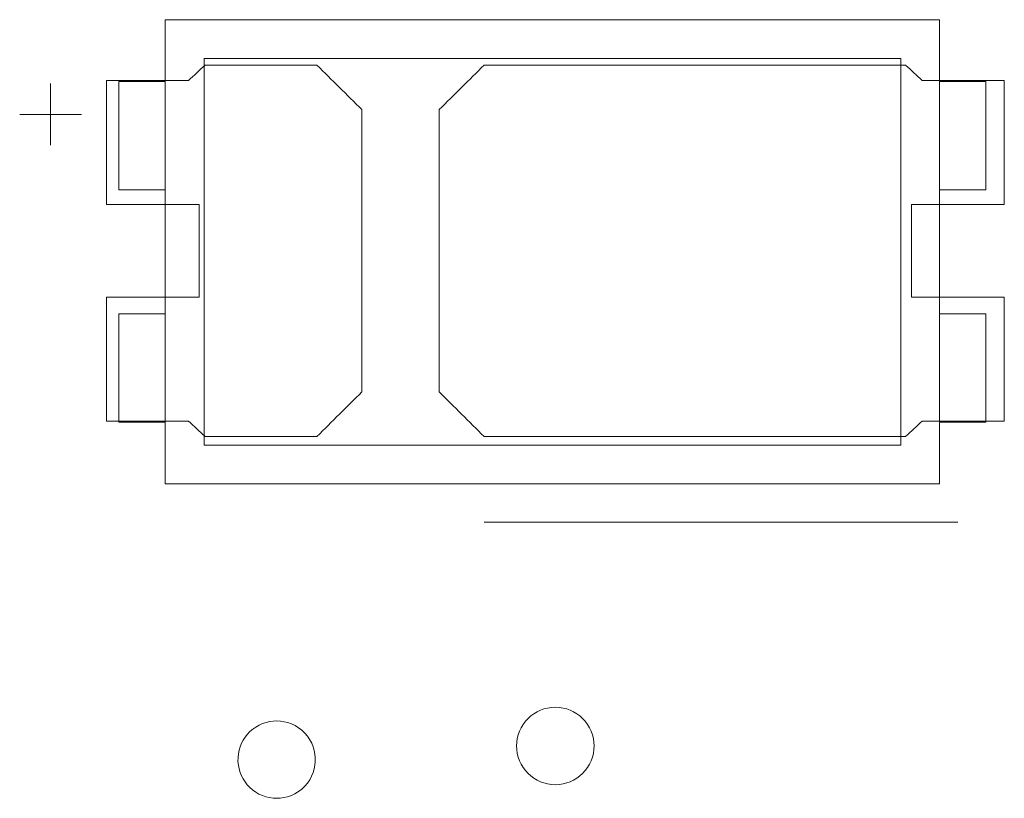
# Model space of a CAD drawing. Header units: inches. Extents: x -35 to 647, y 178 to 608.
# Tile 51 of 234: x 46.24 to 52.6, y 556.49 to 561.52. Entities that reach past the tile are written whole.
import ezdxf

# ---------------------------------------------------------------- set-up
doc = ezdxf.new("R2010")
doc.units = ezdxf.units.IN
doc.header["$MEASUREMENT"] = 0
doc.layers.add('1', color=7, linetype='Continuous')

# ---------------------------------------------------------------- blocks, each defined once
blk = doc.blocks.new('block 83')
at = {"layer": '1', "color": 155, "lineweight": 18, "true_color": 0x4c7299}
blk.add_lwpolyline([(52.1762, 560.4181), (52.4762, 560.4181)], dxfattribs=at)
blk = doc.blocks.new('block 84')
at = {"layer": '1', "color": 155, "lineweight": 18, "true_color": 0x4c7299}
blk.add_lwpolyline([(52.4762, 560.4181), (52.4762, 561.1181)], dxfattribs=at)
blk = doc.blocks.new('block 204')
at = {"layer": '1', "color": 155, "lineweight": 18, "true_color": 0x4c7299}
blk.add_lwpolyline([(47.1762, 560.4181), (46.8762, 560.4181)], dxfattribs=at)
blk = doc.blocks.new('block 326')
at = {"layer": '1', "color": 155, "lineweight": 18, "true_color": 0x4c7299}
blk.add_lwpolyline([(51.9262, 561.2681), (51.9262, 558.7681)], dxfattribs=at)
blk = doc.blocks.new('block 327')
at = {"layer": '1', "color": 155, "lineweight": 18, "true_color": 0x4c7299}
blk.add_lwpolyline([(51.9262, 558.7681), (47.4262, 558.7681)], dxfattribs=at)
blk = doc.blocks.new('block 328')
at = {"layer": '1', "color": 155, "lineweight": 18, "true_color": 0x4c7299}
blk.add_lwpolyline([(47.4262, 561.2681), (51.9262, 561.2681)], dxfattribs=at)
blk = doc.blocks.new('block 329')
at = {"layer": '1', "color": 155, "lineweight": 18, "true_color": 0x4c7299}
blk.add_lwpolyline([(52.1762, 558.5181), (52.1762, 561.5181)], dxfattribs=at)
blk = doc.blocks.new('block 330')
at = {"layer": '1', "color": 155, "lineweight": 18, "true_color": 0x4c7299}
blk.add_lwpolyline([(47.1762, 561.5181), (47.1762, 558.5181)], dxfattribs=at)
blk = doc.blocks.new('block 331')
at = {"layer": '1', "color": 155, "lineweight": 18, "true_color": 0x4c7299}
blk.add_lwpolyline([(52.1762, 559.6181), (52.4762, 559.6181)], dxfattribs=at)
blk = doc.blocks.new('block 332')
at = {"layer": '1', "color": 155, "lineweight": 18, "true_color": 0x4c7299}
blk.add_lwpolyline([(47.4262, 558.7681), (47.4262, 561.2681)], dxfattribs=at)
blk = doc.blocks.new('block 333')
at = {"layer": '1', "color": 155, "lineweight": 18, "true_color": 0x4c7299}
blk.add_lwpolyline([(47.1762, 558.5181), (52.1762, 558.5181)], dxfattribs=at)
blk = doc.blocks.new('block 334')
at = {"layer": '1', "color": 155, "lineweight": 18, "true_color": 0x4c7299}
blk.add_lwpolyline([(52.1762, 561.5181), (47.1762, 561.5181)], dxfattribs=at)
blk = doc.blocks.new('block 335')
at = {"layer": '1', "color": 155, "lineweight": 18, "true_color": 0x4c7299}
blk.add_lwpolyline([(46.8762, 561.1181), (47.1762, 561.1181)], dxfattribs=at)
blk = doc.blocks.new('block 336')
at = {"layer": '1', "color": 155, "lineweight": 18, "true_color": 0x4c7299}
blk.add_lwpolyline([(46.8762, 560.4181), (46.8762, 561.1181)], dxfattribs=at)
blk = doc.blocks.new('block 337')
at = {"layer": '1', "color": 155, "lineweight": 18, "true_color": 0x4c7299}
blk.add_lwpolyline([(46.8762, 558.9181), (47.1762, 558.9181)], dxfattribs=at)
blk = doc.blocks.new('block 338')
at = {"layer": '1', "color": 155, "lineweight": 18, "true_color": 0x4c7299}
blk.add_lwpolyline([(52.4762, 561.1181), (52.1762, 561.1181)], dxfattribs=at)
blk = doc.blocks.new('block 339')
at = {"layer": '1', "color": 155, "lineweight": 18, "true_color": 0x4c7299}
blk.add_lwpolyline([(46.8762, 559.6181), (46.8762, 558.9181)], dxfattribs=at)
blk = doc.blocks.new('block 340')
at = {"layer": '1', "color": 155, "lineweight": 18, "true_color": 0x4c7299}
blk.add_lwpolyline([(52.4762, 558.9181), (52.1762, 558.9181)], dxfattribs=at)
blk = doc.blocks.new('block 486')
at = {"layer": '1', "color": 155, "lineweight": 18, "true_color": 0x4c7299}
blk.add_lwpolyline([(47.1762, 559.6181), (46.8762, 559.6181)], dxfattribs=at)
blk = doc.blocks.new('block 487')
at = {"layer": '1', "color": 155, "lineweight": 18, "true_color": 0x4c7299}
blk.add_lwpolyline([(52.4762, 559.6181), (52.4762, 558.9181)], dxfattribs=at)
blk = doc.blocks.new('block 1582')
at = {"layer": '1', "color": 18, "lineweight": 13, "true_color": 0x4c0000}
blk.add_lwpolyline([(52.2954, 558.2713), (49.2351, 558.2713)], dxfattribs=at)
blk = doc.blocks.new('block 1606')
at = {"layer": '1', "color": 18, "lineweight": 13, "true_color": 0x4c0000}
blk.add_lwpolyline([(52.2954, 558.2713), (49.2351, 558.2713)], dxfattribs=at)
blk = doc.blocks.new('block 1737')
at = {"layer": '1', "color": 18, "lineweight": 13, "true_color": 0x4c0000}
blk.add_lwpolyline([(46.2355, 560.9059), (46.6355, 560.9059)], dxfattribs=at)
blk = doc.blocks.new('block 1738')
at = {"layer": '1', "color": 18, "lineweight": 13, "true_color": 0x4c0000}
blk.add_lwpolyline([(46.4345, 560.7065), (46.4345, 561.1065)], dxfattribs=at)
blk = doc.blocks.new('block 1777')
at = {"layer": '1', "color": 18, "lineweight": 13, "true_color": 0x4c0000}
blk.add_lwpolyline([(46.4345, 560.7065), (46.4345, 561.1065)], dxfattribs=at)
blk = doc.blocks.new('block 1808')
at = {"layer": '1', "color": 18, "lineweight": 13, "true_color": 0x4c0000}
blk.add_lwpolyline([(46.2355, 560.9059), (46.6355, 560.9059)], dxfattribs=at)
blk = doc.blocks.new('block 5826')
at = {"layer": '1', "color": 18, "lineweight": 13, "true_color": 0x4c0000}
blk.add_open_spline([(52.5954, 560.3245), (52.5954, 560.5912), (52.5954, 560.8578), (52.5954, 561.1245), (52.4186, 561.1245), (52.2419, 561.1245), (52.0652, 561.1245), (52.0294, 561.1578), (51.9937, 561.1912), (51.958, 561.2245), (51.0503, 561.2245), (50.1427, 561.2245), (49.2351, 561.2245), (49.1385, 561.1286), (49.0419, 561.0326), (48.9454, 560.9367), (48.9454, 560.3286), (48.9454, 559.7205), (48.9454, 559.1124), (49.0419, 559.0164), (49.1385, 558.9205), (49.2351, 558.8245), (50.1427, 558.8245), (51.0503, 558.8245), (51.958, 558.8245), (51.9937, 558.8578), (52.0294, 558.8912), (52.0652, 558.9245), (52.2419, 558.9245), (52.4186, 558.9245), (52.5954, 558.9245), (52.5954, 559.1912), (52.5954, 559.4578), (52.5954, 559.7245), (52.3954, 559.7245), (52.1954, 559.7245), (51.9954, 559.7245), (51.9954, 559.9245), (51.9954, 560.1245), (51.9954, 560.3245), (52.1954, 560.3245), (52.3954, 560.3245), (52.5954, 560.3245)], degree=3, knots=[0, 0, 0, 0, 1, 1, 1, 2, 2, 2, 3, 3, 3, 4, 4, 4, 5, 5, 5, 6, 6, 6, 7, 7, 7, 8, 8, 8, 9, 9, 9, 10, 10, 10, 11, 11, 11, 12, 12, 12, 13, 13, 13, 14, 14, 14, 14], dxfattribs=at)
blk = doc.blocks.new('block 5827')
at = {"layer": '1', "color": 18, "lineweight": 13, "true_color": 0x4c0000}
blk.add_open_spline([(52.5954, 560.3245), (52.5954, 560.5912), (52.5954, 560.8578), (52.5954, 561.1245), (52.4186, 561.1245), (52.2419, 561.1245), (52.0652, 561.1245), (52.0294, 561.1578), (51.9937, 561.1912), (51.958, 561.2245), (51.0503, 561.2245), (50.1427, 561.2245), (49.2351, 561.2245), (49.1385, 561.1286), (49.0419, 561.0326), (48.9454, 560.9367), (48.9454, 560.3286), (48.9454, 559.7205), (48.9454, 559.1124), (49.0419, 559.0164), (49.1385, 558.9205), (49.2351, 558.8245), (50.1427, 558.8245), (51.0503, 558.8245), (51.958, 558.8245), (51.9937, 558.8578), (52.0294, 558.8912), (52.0652, 558.9245), (52.2419, 558.9245), (52.4186, 558.9245), (52.5954, 558.9245), (52.5954, 559.1912), (52.5954, 559.4578), (52.5954, 559.7245), (52.3954, 559.7245), (52.1954, 559.7245), (51.9954, 559.7245), (51.9954, 559.9245), (51.9954, 560.1245), (51.9954, 560.3245), (52.1954, 560.3245), (52.3954, 560.3245), (52.5954, 560.3245)], degree=3, knots=[0, 0, 0, 0, 1, 1, 1, 2, 2, 2, 3, 3, 3, 4, 4, 4, 5, 5, 5, 6, 6, 6, 7, 7, 7, 8, 8, 8, 9, 9, 9, 10, 10, 10, 11, 11, 11, 12, 12, 12, 13, 13, 13, 14, 14, 14, 14], dxfattribs=at)
blk = doc.blocks.new('block 5828')
at = {"layer": '1', "color": 18, "lineweight": 13, "true_color": 0x4c0000}
blk.add_open_spline([(48.1558, 561.2245), (48.2523, 561.1286), (48.3488, 561.0326), (48.4454, 560.9367), (48.4454, 560.3286), (48.4454, 559.7205), (48.4454, 559.1124), (48.3488, 559.0164), (48.2523, 558.9205), (48.1558, 558.8245), (47.9148, 558.8245), (47.6738, 558.8245), (47.4328, 558.8245), (47.3971, 558.8578), (47.3614, 558.8912), (47.3257, 558.9245), (47.1489, 558.9245), (46.9721, 558.9245), (46.7954, 558.9245), (46.7954, 559.1912), (46.7954, 559.4578), (46.7954, 559.7245), (46.9954, 559.7245), (47.1954, 559.7245), (47.3954, 559.7245), (47.3954, 559.9245), (47.3954, 560.1245), (47.3954, 560.3245), (47.1954, 560.3245), (46.9954, 560.3245), (46.7954, 560.3245), (46.7954, 560.5912), (46.7954, 560.8578), (46.7954, 561.1245), (46.9721, 561.1245), (47.1489, 561.1245), (47.3257, 561.1245), (47.3614, 561.1578), (47.3971, 561.1912), (47.4328, 561.2245), (47.6738, 561.2245), (47.9148, 561.2245), (48.1558, 561.2245)], degree=3, knots=[0, 0, 0, 0, 1, 1, 1, 2, 2, 2, 3, 3, 3, 4, 4, 4, 5, 5, 5, 6, 6, 6, 7, 7, 7, 8, 8, 8, 9, 9, 9, 10, 10, 10, 11, 11, 11, 12, 12, 12, 13, 13, 13, 14, 14, 14, 14], dxfattribs=at)
blk = doc.blocks.new('block 5829')
at = {"layer": '1', "color": 18, "lineweight": 13, "true_color": 0x4c0000}
blk.add_open_spline([(48.1558, 561.2245), (48.2523, 561.1286), (48.3488, 561.0326), (48.4454, 560.9367), (48.4454, 560.3286), (48.4454, 559.7205), (48.4454, 559.1124), (48.3488, 559.0164), (48.2523, 558.9205), (48.1558, 558.8245), (47.9148, 558.8245), (47.6738, 558.8245), (47.4328, 558.8245), (47.3971, 558.8578), (47.3614, 558.8912), (47.3257, 558.9245), (47.1489, 558.9245), (46.9721, 558.9245), (46.7954, 558.9245), (46.7954, 559.1912), (46.7954, 559.4578), (46.7954, 559.7245), (46.9954, 559.7245), (47.1954, 559.7245), (47.3954, 559.7245), (47.3954, 559.9245), (47.3954, 560.1245), (47.3954, 560.3245), (47.1954, 560.3245), (46.9954, 560.3245), (46.7954, 560.3245), (46.7954, 560.5912), (46.7954, 560.8578), (46.7954, 561.1245), (46.9721, 561.1245), (47.1489, 561.1245), (47.3257, 561.1245), (47.3614, 561.1578), (47.3971, 561.1912), (47.4328, 561.2245), (47.6738, 561.2245), (47.9148, 561.2245), (48.1558, 561.2245)], degree=3, knots=[0, 0, 0, 0, 1, 1, 1, 2, 2, 2, 3, 3, 3, 4, 4, 4, 5, 5, 5, 6, 6, 6, 7, 7, 7, 8, 8, 8, 9, 9, 9, 10, 10, 10, 11, 11, 11, 12, 12, 12, 13, 13, 13, 14, 14, 14, 14], dxfattribs=at)
blk = doc.blocks.new('block 5930')
at = {"layer": '1', "color": 18, "lineweight": 13, "true_color": 0x4c0000}
blk.add_open_spline([(52.5954, 560.3245), (52.5954, 560.5912), (52.5954, 560.8578), (52.5954, 561.1245), (52.4186, 561.1245), (52.2419, 561.1245), (52.0652, 561.1245), (52.0294, 561.1578), (51.9937, 561.1912), (51.958, 561.2245), (51.0503, 561.2245), (50.1427, 561.2245), (49.2351, 561.2245), (49.1385, 561.1286), (49.0419, 561.0326), (48.9454, 560.9367), (48.9454, 560.3286), (48.9454, 559.7205), (48.9454, 559.1124), (49.0419, 559.0164), (49.1385, 558.9205), (49.2351, 558.8245), (50.1427, 558.8245), (51.0503, 558.8245), (51.958, 558.8245), (51.9937, 558.8578), (52.0294, 558.8912), (52.0652, 558.9245), (52.2419, 558.9245), (52.4186, 558.9245), (52.5954, 558.9245), (52.5954, 559.1912), (52.5954, 559.4578), (52.5954, 559.7245), (52.3954, 559.7245), (52.1954, 559.7245), (51.9954, 559.7245), (51.9954, 559.9245), (51.9954, 560.1245), (51.9954, 560.3245), (52.1954, 560.3245), (52.3954, 560.3245), (52.5954, 560.3245)], degree=3, knots=[0, 0, 0, 0, 1, 1, 1, 2, 2, 2, 3, 3, 3, 4, 4, 4, 5, 5, 5, 6, 6, 6, 7, 7, 7, 8, 8, 8, 9, 9, 9, 10, 10, 10, 11, 11, 11, 12, 12, 12, 13, 13, 13, 14, 14, 14, 14], dxfattribs=at)
blk = doc.blocks.new('block 5977')
at = {"layer": '1', "color": 18, "lineweight": 13, "true_color": 0x4c0000}
blk.add_open_spline([(52.5954, 560.3245), (52.5954, 560.5912), (52.5954, 560.8578), (52.5954, 561.1245), (52.4186, 561.1245), (52.2419, 561.1245), (52.0652, 561.1245), (52.0294, 561.1578), (51.9937, 561.1912), (51.958, 561.2245), (51.0503, 561.2245), (50.1427, 561.2245), (49.2351, 561.2245), (49.1385, 561.1286), (49.0419, 561.0326), (48.9454, 560.9367), (48.9454, 560.3286), (48.9454, 559.7205), (48.9454, 559.1124), (49.0419, 559.0164), (49.1385, 558.9205), (49.2351, 558.8245), (50.1427, 558.8245), (51.0503, 558.8245), (51.958, 558.8245), (51.9937, 558.8578), (52.0294, 558.8912), (52.0652, 558.9245), (52.2419, 558.9245), (52.4186, 558.9245), (52.5954, 558.9245), (52.5954, 559.1912), (52.5954, 559.4578), (52.5954, 559.7245), (52.3954, 559.7245), (52.1954, 559.7245), (51.9954, 559.7245), (51.9954, 559.9245), (51.9954, 560.1245), (51.9954, 560.3245), (52.1954, 560.3245), (52.3954, 560.3245), (52.5954, 560.3245)], degree=3, knots=[0, 0, 0, 0, 1, 1, 1, 2, 2, 2, 3, 3, 3, 4, 4, 4, 5, 5, 5, 6, 6, 6, 7, 7, 7, 8, 8, 8, 9, 9, 9, 10, 10, 10, 11, 11, 11, 12, 12, 12, 13, 13, 13, 14, 14, 14, 14], dxfattribs=at)
blk = doc.blocks.new('block 5978')
at = {"layer": '1', "color": 18, "lineweight": 13, "true_color": 0x4c0000}
blk.add_open_spline([(48.1558, 561.2245), (48.2523, 561.1286), (48.3488, 561.0326), (48.4454, 560.9367), (48.4454, 560.3286), (48.4454, 559.7205), (48.4454, 559.1124), (48.3488, 559.0164), (48.2523, 558.9205), (48.1558, 558.8245), (47.9148, 558.8245), (47.6738, 558.8245), (47.4328, 558.8245), (47.3971, 558.8578), (47.3614, 558.8912), (47.3257, 558.9245), (47.1489, 558.9245), (46.9721, 558.9245), (46.7954, 558.9245), (46.7954, 559.1912), (46.7954, 559.4578), (46.7954, 559.7245), (46.9954, 559.7245), (47.1954, 559.7245), (47.3954, 559.7245), (47.3954, 559.9245), (47.3954, 560.1245), (47.3954, 560.3245), (47.1954, 560.3245), (46.9954, 560.3245), (46.7954, 560.3245), (46.7954, 560.5912), (46.7954, 560.8578), (46.7954, 561.1245), (46.9721, 561.1245), (47.1489, 561.1245), (47.3257, 561.1245), (47.3614, 561.1578), (47.3971, 561.1912), (47.4328, 561.2245), (47.6738, 561.2245), (47.9148, 561.2245), (48.1558, 561.2245)], degree=3, knots=[0, 0, 0, 0, 1, 1, 1, 2, 2, 2, 3, 3, 3, 4, 4, 4, 5, 5, 5, 6, 6, 6, 7, 7, 7, 8, 8, 8, 9, 9, 9, 10, 10, 10, 11, 11, 11, 12, 12, 12, 13, 13, 13, 14, 14, 14, 14], dxfattribs=at)
blk = doc.blocks.new('block 6002')
at = {"layer": '1', "color": 18, "lineweight": 13, "true_color": 0x4c0000}
blk.add_open_spline([(48.1558, 561.2245), (48.2523, 561.1286), (48.3488, 561.0326), (48.4454, 560.9367), (48.4454, 560.3286), (48.4454, 559.7205), (48.4454, 559.1124), (48.3488, 559.0164), (48.2523, 558.9205), (48.1558, 558.8245), (47.9148, 558.8245), (47.6738, 558.8245), (47.4328, 558.8245), (47.3971, 558.8578), (47.3614, 558.8912), (47.3257, 558.9245), (47.1489, 558.9245), (46.9721, 558.9245), (46.7954, 558.9245), (46.7954, 559.1912), (46.7954, 559.4578), (46.7954, 559.7245), (46.9954, 559.7245), (47.1954, 559.7245), (47.3954, 559.7245), (47.3954, 559.9245), (47.3954, 560.1245), (47.3954, 560.3245), (47.1954, 560.3245), (46.9954, 560.3245), (46.7954, 560.3245), (46.7954, 560.5912), (46.7954, 560.8578), (46.7954, 561.1245), (46.9721, 561.1245), (47.1489, 561.1245), (47.3257, 561.1245), (47.3614, 561.1578), (47.3971, 561.1912), (47.4328, 561.2245), (47.6738, 561.2245), (47.9148, 561.2245), (48.1558, 561.2245)], degree=3, knots=[0, 0, 0, 0, 1, 1, 1, 2, 2, 2, 3, 3, 3, 4, 4, 4, 5, 5, 5, 6, 6, 6, 7, 7, 7, 8, 8, 8, 9, 9, 9, 10, 10, 10, 11, 11, 11, 12, 12, 12, 13, 13, 13, 14, 14, 14, 14], dxfattribs=at)
blk = doc.blocks.new('block 6146')
at = {"layer": '1', "color": 18, "lineweight": 13, "true_color": 0x4c0000}
blk.add_lwpolyline([(49.4453, 556.8245), (49.4464, 556.8482), (49.4498, 556.8722), (49.4557, 556.8961), (49.464, 556.9196), (49.4747, 556.9422), (49.4876, 556.9638), (49.5026, 556.9838), (49.5193, 557.0022), (49.5376, 557.0185), (49.5569, 557.0328), (49.5772, 557.0449), (49.5987, 557.0552), (49.6216, 557.0635), (49.6456, 557.0696), (49.6703, 557.0733), (49.6954, 557.0746), (49.7204, 557.0733), (49.7451, 557.0696), (49.7691, 557.0635), (49.792, 557.0552), (49.8136, 557.0449), (49.8338, 557.0328), (49.8532, 557.0185), (49.8714, 557.0022), (49.8881, 556.9838), (49.9031, 556.9638), (49.916, 556.9422), (49.9267, 556.9196), (49.935, 556.8961), (49.9409, 556.8722), (49.9443, 556.8482), (49.9455, 556.8245), (49.9443, 556.8008), (49.9409, 556.7768), (49.935, 556.7529), (49.9267, 556.7295), (49.916, 556.7068), (49.9031, 556.6852), (49.8881, 556.6652), (49.8714, 556.6469), (49.8532, 556.6305), (49.8338, 556.6162), (49.8136, 556.6041), (49.792, 556.5938), (49.7691, 556.5855), (49.7451, 556.5794), (49.7204, 556.5757), (49.6954, 556.5744), (49.6703, 556.5757), (49.6456, 556.5794), (49.6216, 556.5855), (49.5987, 556.5938), (49.5772, 556.6041), (49.5569, 556.6162), (49.5376, 556.6305), (49.5193, 556.6469), (49.5026, 556.6652), (49.4876, 556.6852), (49.4747, 556.7068), (49.464, 556.7295), (49.4557, 556.7529), (49.4498, 556.7768), (49.4464, 556.8008), (49.4453, 556.8245)], dxfattribs=at)
blk = doc.blocks.new('block 6156')
at = {"layer": '1', "color": 18, "lineweight": 13, "true_color": 0x4c0000}
blk.add_lwpolyline([(47.8953, 556.4862), (47.8723, 556.4873), (47.849, 556.4905), (47.8258, 556.4961), (47.8029, 556.5039), (47.7808, 556.514), (47.7597, 556.5262), (47.7399, 556.5403), (47.7217, 556.5563), (47.7053, 556.5736), (47.6909, 556.5922), (47.6785, 556.6116), (47.668, 556.6321), (47.6592, 556.6539), (47.6524, 556.6768), (47.6478, 556.7005), (47.6455, 556.7247), (47.6456, 556.7491), (47.648, 556.7733), (47.6527, 556.797), (47.6596, 556.8198), (47.6685, 556.8416), (47.6792, 556.862), (47.6917, 556.8813), (47.7062, 556.8998), (47.7227, 556.9171), (47.741, 556.9329), (47.7608, 556.947), (47.782, 556.9591), (47.8042, 556.969), (47.8271, 556.9767), (47.8503, 556.9821), (47.8736, 556.9853), (47.8966, 556.9862), (47.9198, 556.985), (47.9435, 556.9815), (47.9675, 556.9755), (47.9914, 556.967), (48.0148, 556.9558), (48.0372, 556.942), (48.0582, 556.9258), (48.0775, 556.9074), (48.0946, 556.887), (48.1094, 556.8652), (48.1217, 556.8422), (48.1313, 556.8184), (48.1384, 556.7944), (48.1429, 556.7705), (48.145, 556.747), (48.145, 556.7241), (48.1427, 556.7006), (48.138, 556.6766), (48.1309, 556.6526), (48.1211, 556.6289), (48.1086, 556.606), (48.0937, 556.5842), (48.0764, 556.5639), (48.0571, 556.5456), (48.0359, 556.5296), (48.0135, 556.5159), (47.9901, 556.5049), (47.9662, 556.4965), (47.9422, 556.4906), (47.9184, 556.4873), (47.8953, 556.4862)], dxfattribs=at)

msp = doc.modelspace()

# ---------------------------------------------------------------- block references
at = {"layer": '1'}
for name in ['block 330', 'block 334', 'block 329', 'block 328', 'block 332', 'block 326', 'block 5828', 'block 5829', 'block 5978', 'block 6002', 'block 5826', 'block 5827', 'block 5930', 'block 5977', 'block 1738', 'block 1777', 'block 335', 'block 336', 'block 338', 'block 84', 'block 1737', 'block 1808', 'block 204', 'block 83', 'block 339', 'block 486', 'block 331', 'block 487', 'block 337', 'block 340', 'block 327', 'block 333', 'block 1582', 'block 1606', 'block 6146', 'block 6156']:
    msp.add_blockref(name, (0, 0), dxfattribs=at)

doc.saveas('drawing.dxf')
